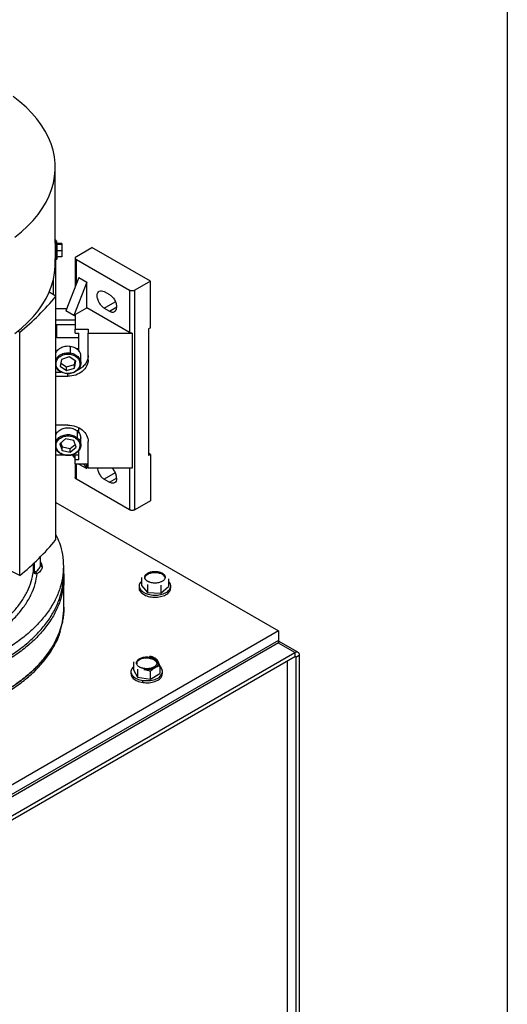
# Model space of a CAD drawing. Header units: inches. Extents: x 3 to 150, y 3 to 116.
# Tile 57 of 58: x 140 to 150, y 84 to 105. Entities that reach past the tile are written whole.
import ezdxf

# ---------------------------------------------------------------- set-up
doc = ezdxf.new("R2010")
doc.units = ezdxf.units.IN
doc.header["$LTSCALE"] = 14
doc.header["$MEASUREMENT"] = 0
doc.layers.add('TEXT', color=140, linetype='Continuous', lineweight=25)

msp = doc.modelspace()

# ---------------------------------------------------------------- linework, layer by layer
for p, q in [((140.806, 99.896), (140.806, 101.52)), ((140.819, 99.961), (140.806, 99.977)), ((140.806, 99.953), (140.819, 99.961)), ((140.819, 99.94), (140.819, 99.961)), ((140.806, 99.908), (140.806, 99.889)), ((140.846, 99.889), (140.846, 99.911)), ((140.944, 99.889), (140.846, 99.889)), ((140.846, 99.874), (140.944, 99.874)), ((140.944, 99.889), (140.944, 99.874)), ((140.944, 99.874), (140.944, 99.73)), ((141.259, 99.608), (141.593, 99.8)), ((142.845, 99.077), (141.593, 99.8)), ((140.806, 99.646), (140.806, 99.646)), ((140.806, 99.452), (140.806, 99.56)), ((140.819, 98.756), (140.819, 99.549)), ((140.944, 99.73), (140.846, 99.73)), ((140.944, 99.6), (140.846, 99.6)), ((140.944, 99.73), (140.944, 99.6)), ((141.236, 99.575), (141.236, 98.954)), ((141.259, 99.543), (142.4, 98.884)), ((141.259, 99.014), (141.259, 99.543)), ((141.314, 99.157), (141.036, 98.441)), ((141.314, 99.157), (141.481, 99.061)), ((140.763, 99.1), (140.763, 98.79)), ((141.481, 99.061), (141.203, 98.344)), ((141.481, 98.505), (141.481, 99.061)), ((142.845, 99.077), (142.511, 98.884)), ((142.845, 98.081), (142.845, 99.077)), ((140.819, 98.756), (140.676, 98.844)), ((140.819, 93.532), (140.819, 98.756)), ((141.858, 98.855), (141.969, 98.791)), ((142.4, 98.884), (142.4, 97.975)), ((142.511, 94.172), (142.511, 98.884)), ((140.819, 98.493), (141.056, 98.493)), ((141.236, 98.363), (141.481, 98.505)), ((142.4, 97.975), (141.481, 98.505)), ((141.858, 98.501), (142.094, 98.638)), ((141.858, 98.501), (141.969, 98.437)), ((141.969, 98.437), (142.123, 98.526)), ((141.203, 98.344), (141.036, 98.441)), ((141.203, 98.344), (141.236, 98.363)), ((141.236, 98.363), (141.236, 98.052)), ((141.236, 98.243), (140.819, 98.243)), ((140.842, 97.873), (140.842, 98.146)), ((140.842, 98.146), (141.236, 98.146)), ((142.845, 98.081), (142.804, 98.056)), ((142.804, 98.056), (142.804, 95.337)), ((140.004, 98.005), (140.043, 97.985)), ((140.043, 92.761), (140.043, 97.985)), ((140.842, 97.873), (141.314, 97.873)), ((141.236, 98.052), (141.511, 98.052)), ((141.236, 97.965), (141.236, 98.052)), ((141.236, 97.965), (141.314, 97.965)), ((141.314, 97.575), (141.314, 97.965)), ((141.511, 98.052), (141.511, 97.961)), ((141.511, 97.392), (141.511, 97.961)), ((141.511, 97.961), (142.456, 97.961)), ((142.456, 97.961), (142.456, 95.068)), ((141.129, 97.686), (141.129, 97.538)), ((141.107, 97.452), (140.937, 97.399)), ((141.248, 97.359), (141.107, 97.452)), ((141.129, 97.538), (141.125, 97.511)), ((141.314, 97.624), (141.265, 97.624)), ((141.266, 97.624), (141.314, 97.624)), ((141.354, 97.317), (141.354, 97.465)), ((140.937, 97.399), (140.908, 97.253)), ((140.908, 97.253), (141.049, 97.159)), ((140.922, 97.323), (141.049, 97.239)), ((141.049, 97.239), (141.219, 97.292)), ((141.049, 97.159), (141.049, 97.239)), ((141.049, 97.159), (141.219, 97.212)), ((141.219, 97.292), (141.234, 97.368)), ((141.219, 97.212), (141.248, 97.359)), ((141.219, 97.212), (141.219, 97.292)), ((140.819, 97.13), (140.927, 97.13)), ((140.819, 97.039), (141.078, 97.039)), ((141.031, 97.1), (141.028, 97.096)), ((141.078, 97.039), (141.078, 97.097)), ((141.288, 97.177), (141.314, 97.187)), ((141.078, 95.991), (140.819, 95.991)), ((141.314, 95.869), (141.272, 95.869)), ((141.273, 95.869), (141.314, 95.869)), ((141.275, 95.867), (141.275, 95.72)), ((141.314, 95.818), (141.314, 95.933)), ((141.028, 95.693), (140.902, 95.587)), ((140.902, 95.587), (140.952, 95.444)), ((140.923, 95.605), (140.952, 95.523)), ((140.952, 95.523), (141.128, 95.487)), ((140.952, 95.444), (140.952, 95.523)), ((141.204, 95.657), (141.028, 95.693)), ((141.128, 95.487), (141.233, 95.576)), ((141.254, 95.515), (141.204, 95.657)), ((141.275, 95.72), (141.261, 95.697)), ((141.354, 95.562), (141.354, 95.71)), ((141.511, 95.068), (141.511, 95.637)), ((141.018, 95.347), (140.842, 95.347)), ((140.895, 95.404), (140.881, 95.404)), ((140.952, 95.444), (141.128, 95.408)), ((141.128, 95.408), (141.254, 95.515)), ((141.128, 95.408), (141.128, 95.487)), ((141.314, 95.347), (141.138, 95.347)), ((141.177, 95.347), (141.236, 95.264)), ((141.236, 95.246), (141.236, 95.347)), ((141.314, 95.246), (141.314, 95.453)), ((142.845, 95.361), (142.804, 95.385)), ((142.845, 95.361), (142.804, 95.337)), ((142.845, 95.361), (142.845, 94.364)), ((141.314, 95.246), (141.236, 95.246)), ((141.236, 95.159), (141.236, 95.246)), ((141.236, 95.159), (141.511, 95.159)), ((141.236, 95.152), (141.236, 94.863)), ((141.259, 94.83), (141.259, 95.159)), ((141.314, 95.152), (141.481, 95.056)), ((141.409, 95.159), (141.481, 95.056)), ((141.481, 95.056), (141.481, 95.159)), ((142.456, 95.068), (141.511, 95.068)), ((142.094, 94.963), (141.858, 94.827)), ((142.4, 95.081), (142.4, 94.172)), ((142.4, 94.172), (141.259, 94.83)), ((141.858, 94.827), (141.969, 94.763)), ((141.969, 94.763), (142.122, 94.851)), ((140.819, 94.331), (145.595, 91.573)), ((142.845, 94.364), (142.511, 94.172)), ((140.338, 92.845), (140.338, 93.025)), ((140.352, 93.039), (140.352, 92.861)), ((140.488, 92.99), (140.488, 93.162)), ((140.043, 92.761), (139.791, 92.89)), ((140.98, 92.958), (140.98, 92.765)), ((143.141, 92.779), (143.141, 92.756)), ((140.991, 92.084), (140.991, 92.712)), ((142.656, 92.719), (142.656, 92.549)), ((142.781, 92.569), (142.781, 92.399)), ((143.158, 92.716), (143.141, 92.756)), ((143.232, 92.694), (143.232, 92.524)), ((143.249, 92.621), (143.232, 92.634)), ((142.606, 92.537), (142.606, 92.492)), ((142.639, 92.452), (142.639, 92.407)), ((142.656, 92.549), (142.781, 92.399)), ((142.781, 92.399), (143.069, 92.386)), ((143.069, 92.556), (143.069, 92.386)), ((143.069, 92.386), (143.232, 92.524)), ((143.282, 92.492), (143.282, 92.537)), ((140.991, 92.084), (140.991, 92.033)), ((145.595, 91.573), (133.575, 84.634)), ((145.595, 91.573), (145.595, 91.369)), ((145.595, 91.369), (133.575, 84.43)), ((145.595, 91.369), (133.575, 84.43)), ((145.595, 91.318), (133.575, 84.379)), ((145.942, 91.11), (145.591, 91.313)), ((145.595, 91.369), (145.595, 91.318)), ((146.01, 91.117), (145.595, 91.356)), ((133.935, 84.179), (145.942, 91.11)), ((145.942, 91.11), (145.942, 91.025)), ((133.935, 84.093), (145.942, 91.025)), ((142.487, 90.91), (142.487, 90.74)), ((142.82, 90.987), (142.82, 91.01)), ((145.787, 80.21), (145.787, 90.935)), ((145.963, 91.012), (145.942, 91.025)), ((145.963, 91.012), (146.037, 91.055)), ((145.963, 91.012), (145.963, 79.597)), ((146.037, 91.055), (146.037, 79.639)), ((142.429, 90.7), (142.429, 90.655)), ((142.487, 90.74), (142.566, 90.58)), ((142.566, 90.75), (142.566, 90.58)), ((142.846, 90.54), (142.846, 90.709)), ((142.846, 90.54), (143.047, 90.659)), ((143.047, 90.829), (143.047, 90.659)), ((143.105, 90.655), (143.105, 90.7)), ((142.566, 90.58), (142.846, 90.54)), ((142.685, 90.466), (142.685, 90.511))]:
    msp.add_line(p, q)
at = {"flags": 128}
for points in [[(139.942, 100.025), (140.083, 100.14), (140.213, 100.259), (140.331, 100.383), (140.436, 100.51), (140.528, 100.64), (140.608, 100.774), (140.675, 100.909), (140.728, 101.047), (140.767, 101.186), (140.793, 101.326), (140.805, 101.467), (140.804, 101.608), (140.788, 101.749), (140.759, 101.889), (140.716, 102.027), (140.659, 102.165), (140.59, 102.3), (140.507, 102.432), (140.411, 102.562), (140.302, 102.688), (140.182, 102.811), (140.049, 102.929), (139.905, 103.043)], [(139.942, 97.956), (140.083, 98.071), (140.213, 98.191), (140.331, 98.314), (140.436, 98.442), (140.528, 98.572), (140.608, 98.705), (140.675, 98.841), (140.728, 98.979), (140.767, 99.118), (140.793, 99.258), (140.805, 99.399), (140.806, 99.452)], [(140.819, 98.149), (140.826, 98.147), (140.842, 98.146)], [(140.819, 97.876), (140.826, 97.875), (140.842, 97.873)], [(140.842, 95.347), (140.826, 95.345), (140.819, 95.344)]]:
    msp.add_lwpolyline(points, dxfattribs=at)
for centre, radius, start, end in [((140.826, 99.921), 0.0197, 89.5741, 180), ((140.826, 99.921), 0.0197, 360, 89.5741), ((140.826, 99.567), 0.0197, 180, 269.5741), ((140.826, 99.567), 0.0197, 269.5741, 0), ((136.745, 102.083), 5.26, 308.8304, 320.7619), ((136.745, 96.859), 5.26, 308.8304, 320.7619)]:
    msp.add_arc(centre, radius, start, end)
for points, knots in [([(140.826, 99.905), (140.824, 99.905), (140.821, 99.905), (140.816, 99.903), (140.814, 99.902), (140.81, 99.899), (140.809, 99.897), (140.807, 99.893), (140.806, 99.891), (140.806, 99.889)], [0, 0, 0, 0, 0.25, 0.25, 0.5, 0.5, 0.75, 0.75, 1, 1, 1, 1]), ([(140.806, 99.889), (140.806, 99.878), (140.806, 99.854), (140.806, 99.807), (140.806, 99.761), (140.806, 99.721), (140.806, 99.68), (140.806, 99.641), (140.806, 99.608), (140.806, 99.584), (140.806, 99.572), (140.806, 99.565), (140.806, 99.568), (140.806, 99.568)], [0, 0, 0, 0, 0.112296, 0.254341, 0.337467, 0.427629, 0.523179, 0.62167, 0.72016, 0.81571, 0.905872, 0.988998, 1, 1, 1, 1]), ([(140.826, 99.905), (140.826, 99.915), (140.826, 99.936), (140.826, 99.939), (140.826, 99.94)], [0, 0, 0, 0, 0.461562, 1, 1, 1, 1]), ([(140.846, 99.889), (140.846, 99.891), (140.845, 99.893), (140.843, 99.897), (140.842, 99.899), (140.838, 99.902), (140.836, 99.903), (140.831, 99.905), (140.828, 99.905), (140.826, 99.905)], [0, 0, 0, 0, 0.25, 0.25, 0.5, 0.5, 0.75, 0.75, 1, 1, 1, 1]), ([(140.826, 99.548), (140.826, 99.548), (140.826, 99.545), (140.826, 99.553), (140.826, 99.567), (140.826, 99.593), (140.826, 99.629), (140.826, 99.672), (140.826, 99.718), (140.826, 99.763), (140.826, 99.814), (140.826, 99.866), (140.826, 99.893), (140.826, 99.905)], [0, 0, 0, 0, 0.011044, 0.094166, 0.184325, 0.27987, 0.378357, 0.476843, 0.572389, 0.662547, 0.745669, 0.887708, 1, 1, 1, 1]), ([(140.846, 99.568), (140.846, 99.568), (140.846, 99.565), (140.846, 99.572), (140.846, 99.584), (140.846, 99.608), (140.846, 99.641), (140.846, 99.68), (140.846, 99.721), (140.846, 99.761), (140.846, 99.807), (140.846, 99.854), (140.846, 99.878), (140.846, 99.889)], [0, 0, 0, 0, 0.0110023, 0.0941279, 0.1842902, 0.27984, 0.3783305, 0.4768209, 0.5723707, 0.6625331, 0.7456586, 0.8877036, 1, 1, 1, 1]), ([(141.259, 99.543), (141.251, 99.547), (141.245, 99.552), (141.238, 99.563), (141.236, 99.569), (141.236, 99.581), (141.238, 99.587), (141.245, 99.598), (141.251, 99.603), (141.259, 99.608)], [0, 0, 0, 0, 0.25, 0.25, 0.5, 0.5, 0.75, 0.75, 1, 1, 1, 1]), ([(141.858, 98.501), (141.838, 98.513), (141.818, 98.529), (141.781, 98.568), (141.764, 98.591), (141.736, 98.64), (141.724, 98.666), (141.709, 98.718), (141.705, 98.743), (141.705, 98.79), (141.709, 98.81), (141.724, 98.844), (141.736, 98.857), (141.764, 98.874), (141.781, 98.877), (141.818, 98.873), (141.838, 98.866), (141.858, 98.855)], [0, 0, 0, 0, 0.125, 0.125, 0.25, 0.25, 0.375, 0.375, 0.5, 0.5, 0.625, 0.625, 0.75, 0.75, 0.875, 0.875, 1, 1, 1, 1]), ([(141.969, 98.791), (141.989, 98.779), (142.009, 98.763), (142.046, 98.724), (142.063, 98.701), (142.092, 98.652), (142.103, 98.626), (142.118, 98.574), (142.122, 98.549), (142.122, 98.525)], [0, 0, 0, 0, 0.25, 0.25, 0.5, 0.5, 0.75, 0.75, 1, 1, 1, 1]), ([(142.511, 98.884), (142.504, 98.88), (142.495, 98.877), (142.476, 98.872), (142.466, 98.871), (142.445, 98.871), (142.435, 98.872), (142.416, 98.877), (142.407, 98.88), (142.4, 98.884)], [0, 0, 0, 0, 0.25, 0.25, 0.5, 0.5, 0.75, 0.75, 1, 1, 1, 1]), ([(141.969, 98.437), (141.971, 98.436), (141.975, 98.434), (141.981, 98.431), (141.987, 98.428), (141.993, 98.425), (142.002, 98.422), (142.014, 98.419), (142.028, 98.416), (142.042, 98.416), (142.059, 98.418), (142.078, 98.425), (142.094, 98.438), (142.105, 98.452), (142.111, 98.464), (142.116, 98.478), (142.119, 98.491), (142.121, 98.503), (142.122, 98.514), (142.122, 98.522), (142.122, 98.525)], [0, 0, 0, 0, 0.025043, 0.050032, 0.075008, 0.100008, 0.125071, 0.187554, 0.2501, 0.312583, 0.375129, 0.500007, 0.624885, 0.687367, 0.749914, 0.812396, 0.874943, 0.916644, 0.95827, 1, 1, 1, 1]), ([(142.456, 97.961), (142.454, 97.961), (142.45, 97.961), (142.445, 97.962), (142.44, 97.962), (142.435, 97.963), (142.43, 97.964), (142.424, 97.965), (142.416, 97.967), (142.408, 97.97), (142.403, 97.973), (142.4, 97.975)], [0, 0, 0, 0, 0.0839072, 0.1671133, 0.2499764, 0.3328594, 0.4161247, 0.5001298, 0.6671587, 0.8328139, 1, 1, 1, 1]), ([(140.819, 97.531), (140.827, 97.55), (140.846, 97.598), (140.919, 97.655), (141.02, 97.692), (141.092, 97.688), (141.129, 97.686)], [0, 0, 0, 0, 0.188776, 0.459184, 0.729592, 1, 1, 1, 1]), ([(141.129, 97.686), (141.163, 97.677), (141.233, 97.66), (141.31, 97.595), (141.352, 97.526), (141.349, 97.481), (141.348, 97.465)], [0, 0, 0, 0, 0.28324, 0.56648, 0.84972, 1, 1, 1, 1]), ([(140.819, 97.383), (140.827, 97.403), (140.846, 97.451), (140.919, 97.507), (141.02, 97.545), (141.092, 97.541), (141.129, 97.538)], [0, 0, 0, 0, 0.188776, 0.459184, 0.729592, 1, 1, 1, 1]), ([(141.031, 97.1), (140.998, 97.105), (140.967, 97.116), (140.91, 97.146), (140.886, 97.165), (140.848, 97.21), (140.835, 97.236), (140.821, 97.289), (140.82, 97.317), (140.833, 97.371), (140.845, 97.397), (140.882, 97.443), (140.906, 97.463), (140.961, 97.494), (140.992, 97.505), (141.058, 97.516), (141.092, 97.516), (141.125, 97.511)], [0, 0, 0, 0, 0.125, 0.125, 0.25, 0.25, 0.375, 0.375, 0.5, 0.5, 0.625, 0.625, 0.75, 0.75, 0.875, 0.875, 1, 1, 1, 1]), ([(141.129, 97.538), (141.164, 97.533), (141.198, 97.522), (141.259, 97.49), (141.285, 97.469), (141.326, 97.42), (141.34, 97.393), (141.355, 97.335), (141.356, 97.305), (141.342, 97.247), (141.329, 97.219), (141.289, 97.17), (141.264, 97.148), (141.204, 97.115), (141.17, 97.103), (141.1, 97.091), (141.063, 97.091), (141.028, 97.096)], [0, 0, 0, 0, 0.125, 0.125, 0.25, 0.25, 0.375, 0.375, 0.5, 0.5, 0.625, 0.625, 0.75, 0.75, 0.875, 0.875, 1, 1, 1, 1]), ([(141.125, 97.511), (141.158, 97.506), (141.19, 97.496), (141.246, 97.466), (141.27, 97.447), (141.308, 97.401), (141.322, 97.376), (141.335, 97.322), (141.336, 97.294), (141.323, 97.241), (141.311, 97.215), (141.274, 97.169), (141.25, 97.149), (141.195, 97.118), (141.164, 97.107), (141.098, 97.096), (141.064, 97.095), (141.031, 97.1)], [0, 0, 0, 0, 0.125, 0.125, 0.25, 0.25, 0.375, 0.375, 0.5, 0.5, 0.625, 0.625, 0.75, 0.75, 0.875, 0.875, 1, 1, 1, 1]), ([(141.511, 97.483), (141.511, 97.479), (141.511, 97.472), (141.51, 97.461), (141.509, 97.45), (141.508, 97.439), (141.506, 97.428), (141.504, 97.418), (141.501, 97.407), (141.495, 97.386), (141.482, 97.354), (141.46, 97.314), (141.431, 97.277), (141.404, 97.249), (141.381, 97.231), (141.366, 97.219), (141.349, 97.207), (141.332, 97.197), (141.32, 97.19), (141.314, 97.187)], [0, 0, 0, 0, 0.03136, 0.062631, 0.093844, 0.125027, 0.156212, 0.187429, 0.218708, 0.250079, 0.375018, 0.500008, 0.624946, 0.749936, 0.800065, 0.850012, 0.8999, 0.949855, 1, 1, 1, 1]), ([(141.028, 97.096), (140.993, 97.105), (140.924, 97.122), (140.849, 97.181), (140.828, 97.229), (140.819, 97.25)], [0, 0, 0, 0, 0.364256, 0.728512, 1, 1, 1, 1]), ([(141.511, 97.392), (141.511, 97.346), (141.5, 97.3), (141.456, 97.214), (141.424, 97.175), (141.344, 97.109), (141.296, 97.083), (141.191, 97.048), (141.135, 97.039), (141.078, 97.039)], [0, 0, 0, 0, 0.25, 0.25, 0.5, 0.5, 0.75, 0.75, 1, 1, 1, 1]), ([(141.078, 95.991), (141.135, 95.991), (141.191, 95.981), (141.296, 95.946), (141.344, 95.92), (141.424, 95.854), (141.456, 95.815), (141.5, 95.73), (141.511, 95.683), (141.511, 95.637)], [0, 0, 0, 0, 0.25, 0.25, 0.5, 0.5, 0.75, 0.75, 1, 1, 1, 1]), ([(140.819, 95.777), (140.821, 95.784), (140.828, 95.82), (140.882, 95.874), (140.972, 95.924), (141.08, 95.94), (141.19, 95.923), (141.246, 95.886), (141.275, 95.867)], [0, 0, 0, 0, 0.045304, 0.236243, 0.427182, 0.618121, 0.809061, 1, 1, 1, 1]), ([(140.819, 95.63), (140.821, 95.636), (140.828, 95.672), (140.882, 95.726), (140.972, 95.776), (141.08, 95.793), (141.19, 95.776), (141.246, 95.738), (141.275, 95.72)], [0, 0, 0, 0, 0.045304, 0.236243, 0.427182, 0.618121, 0.809061, 1, 1, 1, 1]), ([(140.895, 95.404), (140.872, 95.424), (140.853, 95.447), (140.828, 95.498), (140.822, 95.525), (140.822, 95.58), (140.829, 95.607), (140.856, 95.657), (140.875, 95.681), (140.923, 95.719), (140.951, 95.734), (141.013, 95.755), (141.047, 95.76), (141.114, 95.759), (141.147, 95.754), (141.209, 95.732), (141.237, 95.717), (141.261, 95.697)], [0, 0, 0, 0, 0.125, 0.125, 0.25, 0.25, 0.375, 0.375, 0.5, 0.5, 0.625, 0.625, 0.75, 0.75, 0.875, 0.875, 1, 1, 1, 1]), ([(141.275, 95.867), (141.298, 95.844), (141.343, 95.798), (141.35, 95.739), (141.353, 95.71)], [0, 0, 0, 0, 0.505741, 1, 1, 1, 1]), ([(141.275, 95.72), (141.3, 95.699), (141.32, 95.674), (141.347, 95.619), (141.354, 95.589), (141.353, 95.53), (141.346, 95.501), (141.318, 95.447), (141.297, 95.422), (141.245, 95.381), (141.215, 95.364), (141.148, 95.342), (141.112, 95.337), (141.039, 95.337), (141.004, 95.343), (140.937, 95.366), (140.907, 95.383), (140.881, 95.404)], [0, 0, 0, 0, 0.125, 0.125, 0.25, 0.25, 0.375, 0.375, 0.5, 0.5, 0.625, 0.625, 0.75, 0.75, 0.875, 0.875, 1, 1, 1, 1]), ([(141.261, 95.697), (141.284, 95.678), (141.303, 95.654), (141.328, 95.603), (141.334, 95.576), (141.334, 95.521), (141.327, 95.494), (141.3, 95.444), (141.281, 95.421), (141.233, 95.382), (141.205, 95.367), (141.143, 95.347), (141.109, 95.341), (141.042, 95.342), (141.009, 95.348), (140.947, 95.369), (140.919, 95.385), (140.895, 95.404)], [0, 0, 0, 0, 0.125, 0.125, 0.25, 0.25, 0.375, 0.375, 0.5, 0.5, 0.625, 0.625, 0.75, 0.75, 0.875, 0.875, 1, 1, 1, 1]), ([(140.881, 95.404), (140.856, 95.427), (140.827, 95.453), (140.82, 95.487), (140.819, 95.492)], [0, 0, 0, 0, 0.8585386, 1, 1, 1, 1]), ([(141.709, 95.068), (141.71, 95.051), (141.715, 95.01), (141.747, 94.94), (141.798, 94.87), (141.838, 94.841), (141.858, 94.827)], [0, 0, 0, 0, 0.184148, 0.456099, 0.728049, 1, 1, 1, 1]), ([(142.122, 94.851), (142.12, 94.875), (142.115, 94.924), (142.081, 95.004), (142.046, 95.047), (142.029, 95.068)], [0, 0, 0, 0, 0.3347799, 0.6695598, 1, 1, 1, 1]), ([(141.259, 94.83), (141.257, 94.831), (141.255, 94.833), (141.252, 94.835), (141.249, 94.837), (141.246, 94.84), (141.244, 94.842), (141.241, 94.846), (141.238, 94.851), (141.236, 94.857), (141.236, 94.861), (141.236, 94.863)], [0, 0, 0, 0, 0.083908, 0.167114, 0.249977, 0.332861, 0.416126, 0.500132, 0.667081, 0.832737, 1, 1, 1, 1]), ([(142.122, 94.851), (142.122, 94.828), (142.118, 94.807), (142.103, 94.773), (142.092, 94.76), (142.063, 94.744), (142.046, 94.74), (142.009, 94.744), (141.989, 94.751), (141.969, 94.763)], [0, 0, 0, 0, 0.25, 0.25, 0.5, 0.5, 0.75, 0.75, 1, 1, 1, 1]), ([(142.511, 94.172), (142.51, 94.171), (142.508, 94.169), (142.504, 94.168), (142.499, 94.166), (142.495, 94.164), (142.491, 94.163), (142.483, 94.161), (142.471, 94.159), (142.456, 94.158), (142.44, 94.159), (142.427, 94.161), (142.416, 94.164), (142.408, 94.167), (142.403, 94.17), (142.4, 94.172)], [0, 0, 0, 0, 0.041978, 0.083605, 0.125061, 0.166527, 0.208184, 0.250211, 0.375049, 0.500065, 0.624903, 0.749919, 0.833482, 0.916358, 1, 1, 1, 1]), ([(140.819, 93.634), (140.846, 93.578), (140.91, 93.439), (140.966, 93.212), (140.975, 93.043), (140.98, 92.958)], [0, 0, 0, 0, 0.257395, 0.628697, 1, 1, 1, 1]), ([(140.391, 92.849), (140.421, 92.868), (140.446, 92.89), (140.479, 92.938), (140.488, 92.964), (140.488, 92.99)], [0, 0, 0, 0, 0.5, 0.5, 1, 1, 1, 1]), ([(140.527, 92.958), (140.525, 92.972), (140.522, 93.001), (140.507, 93.034), (140.491, 93.051), (140.488, 93.055)], [0, 0, 0, 0, 0.424148, 0.856023, 1, 1, 1, 1]), ([(140.488, 92.99), (140.488, 92.986), (140.488, 92.982), (140.492, 92.974), (140.495, 92.97), (140.503, 92.964), (140.508, 92.962), (140.517, 92.959), (140.522, 92.958), (140.527, 92.958)], [0, 0, 0, 0, 0.25, 0.25, 0.5, 0.5, 0.75, 0.75, 1, 1, 1, 1]), ([(140.98, 92.958), (140.975, 92.873), (140.967, 92.704), (140.9, 92.452), (140.793, 92.205), (140.645, 91.965), (140.456, 91.735), (140.229, 91.516), (139.966, 91.312), (139.67, 91.123), (139.343, 90.952), (138.989, 90.8), (138.611, 90.669), (138.212, 90.56), (137.796, 90.474), (137.368, 90.413), (136.932, 90.375), (136.492, 90.364), (136.162, 90.369), (135.982, 90.385), (135.948, 90.388)], [0, 0, 0, 0, 0.05801, 0.11602, 0.174031, 0.232041, 0.290051, 0.348061, 0.406071, 0.464081, 0.522092, 0.580102, 0.638112, 0.696122, 0.754132, 0.812143, 0.870153, 0.928163, 0.986173, 1, 1, 1, 1]), ([(140.98, 92.851), (140.985, 92.805), (140.999, 92.674), (140.976, 92.457), (140.912, 92.205), (140.805, 91.957), (140.656, 91.717), (140.467, 91.486), (140.239, 91.267), (139.977, 91.061), (139.775, 90.937), (139.673, 90.875)], [0, 0, 0, 0, 0.063788, 0.180814, 0.297841, 0.414867, 0.531894, 0.64892, 0.765947, 0.882973, 1, 1, 1, 1]), ([(139.768, 91.847), (139.829, 91.906), (139.952, 92.027), (140.098, 92.222), (140.214, 92.424), (140.298, 92.633), (140.324, 92.775), (140.338, 92.845)], [0, 0, 0, 0, 0.194812, 0.396109, 0.597406, 0.798703, 1, 1, 1, 1]), ([(139.768, 91.702), (139.788, 91.718), (139.883, 91.795), (140.02, 91.944), (140.178, 92.149), (140.297, 92.362), (140.382, 92.58), (140.407, 92.728), (140.419, 92.802)], [0, 0, 0, 0, 0.050391, 0.240172, 0.430878, 0.621574, 0.811361, 1, 1, 1, 1]), ([(140.338, 92.845), (140.338, 92.848), (140.339, 92.852), (140.345, 92.857), (140.348, 92.86), (140.352, 92.861)], [0, 0, 0, 0, 0.5, 0.5, 1, 1, 1, 1]), ([(140.419, 92.802), (140.411, 92.799), (140.402, 92.798), (140.385, 92.798), (140.376, 92.799), (140.36, 92.805), (140.352, 92.811), (140.341, 92.825), (140.338, 92.835), (140.338, 92.845)], [0, 0, 0, 0, 0.25, 0.25, 0.5, 0.5, 0.75, 0.75, 1, 1, 1, 1]), ([(140.352, 92.861), (140.352, 92.861), (140.353, 92.859), (140.353, 92.856), (140.354, 92.853), (140.355, 92.851), (140.357, 92.848), (140.36, 92.845), (140.366, 92.843), (140.372, 92.843), (140.378, 92.844), (140.384, 92.846), (140.388, 92.848), (140.391, 92.849)], [0, 0, 0, 0, 0.050083, 0.099608, 0.149184, 0.199419, 0.250898, 0.373127, 0.501169, 0.622707, 0.75045, 0.872834, 1, 1, 1, 1]), ([(140.419, 92.802), (140.416, 92.804), (140.412, 92.806), (140.405, 92.813), (140.402, 92.817), (140.396, 92.827), (140.394, 92.832), (140.391, 92.841), (140.391, 92.846), (140.391, 92.849)], [0, 0, 0, 0, 0.25, 0.25, 0.5, 0.5, 0.75, 0.75, 1, 1, 1, 1]), ([(140.527, 92.958), (140.527, 92.944), (140.525, 92.93), (140.515, 92.901), (140.508, 92.887), (140.49, 92.86), (140.478, 92.847), (140.451, 92.823), (140.436, 92.812), (140.419, 92.802)], [0, 0, 0, 0, 0.25, 0.25, 0.5, 0.5, 0.75, 0.75, 1, 1, 1, 1]), ([(142.747, 92.67), (142.745, 92.671), (142.743, 92.674), (142.74, 92.679), (142.737, 92.684), (142.734, 92.688), (142.731, 92.696), (142.727, 92.705), (142.725, 92.718), (142.725, 92.73), (142.728, 92.746), (142.736, 92.767), (142.754, 92.789), (142.78, 92.809), (142.812, 92.826), (142.849, 92.839), (142.889, 92.848), (142.932, 92.851), (142.975, 92.85), (143.017, 92.844), (143.049, 92.836), (143.073, 92.827), (143.09, 92.819), (143.105, 92.81), (143.118, 92.801), (143.127, 92.794), (143.135, 92.787), (143.139, 92.782), (143.141, 92.779)], [0, 0, 0, 0, 0.012528, 0.025029, 0.037522, 0.050029, 0.062566, 0.093823, 0.125111, 0.156368, 0.187656, 0.250126, 0.312595, 0.375065, 0.437534, 0.500003, 0.562473, 0.624942, 0.687412, 0.749881, 0.812351, 0.843607, 0.874896, 0.906152, 0.937441, 0.958302, 0.979125, 1, 1, 1, 1]), ([(142.727, 92.701), (142.729, 92.715), (142.732, 92.746), (142.777, 92.788), (142.847, 92.818), (142.932, 92.83), (143.018, 92.823), (143.095, 92.798), (143.126, 92.77), (143.141, 92.756)], [0, 0, 0, 0, 0.12564, 0.271367, 0.417094, 0.56282, 0.708547, 0.854273, 1, 1, 1, 1]), ([(143.141, 92.779), (143.142, 92.778), (143.145, 92.775), (143.148, 92.77), (143.151, 92.765), (143.153, 92.761), (143.157, 92.754), (143.16, 92.744), (143.163, 92.731), (143.163, 92.719), (143.16, 92.703), (143.151, 92.682), (143.133, 92.66), (143.108, 92.64), (143.076, 92.623), (143.039, 92.61), (142.998, 92.601), (142.956, 92.598), (142.913, 92.599), (142.871, 92.605), (142.838, 92.613), (142.814, 92.623), (142.798, 92.63), (142.782, 92.639), (142.77, 92.648), (142.76, 92.655), (142.753, 92.663), (142.749, 92.667), (142.747, 92.67)], [0, 0, 0, 0, 0.012528, 0.025029, 0.037522, 0.050029, 0.062566, 0.093823, 0.125111, 0.156368, 0.187656, 0.250126, 0.312595, 0.375065, 0.437534, 0.500003, 0.562473, 0.624942, 0.687412, 0.749881, 0.812351, 0.843607, 0.874896, 0.906152, 0.937441, 0.958302, 0.979125, 1, 1, 1, 1]), ([(135.948, 90.195), (135.982, 90.192), (136.162, 90.176), (136.492, 90.171), (136.932, 90.182), (137.368, 90.22), (137.796, 90.282), (138.212, 90.367), (138.611, 90.476), (138.989, 90.607), (139.343, 90.759), (139.67, 90.93), (139.966, 91.119), (140.229, 91.323), (140.456, 91.542), (140.645, 91.772), (140.793, 92.012), (140.9, 92.259), (140.967, 92.511), (140.975, 92.68), (140.98, 92.765)], [0, 0, 0, 0, 0.0138268, 0.071837, 0.1298472, 0.1878574, 0.2458676, 0.3038778, 0.3618879, 0.4198981, 0.4779083, 0.5359185, 0.5939287, 0.6519389, 0.7099491, 0.7679593, 0.8259694, 0.8839796, 0.9419898, 1, 1, 1, 1]), ([(142.656, 92.632), (142.645, 92.622), (142.609, 92.591), (142.597, 92.525), (142.625, 92.476), (142.639, 92.452)], [0, 0, 0, 0, 0.1876, 0.5938, 1, 1, 1, 1]), ([(142.639, 92.452), (142.641, 92.45), (142.644, 92.447), (142.649, 92.441), (142.655, 92.435), (142.661, 92.43), (142.667, 92.425), (142.678, 92.416), (142.694, 92.405), (142.718, 92.391), (142.744, 92.379), (142.781, 92.365), (142.831, 92.351), (142.896, 92.342), (142.962, 92.341), (143.028, 92.346), (143.091, 92.36), (143.148, 92.38), (143.197, 92.406), (143.237, 92.437), (143.265, 92.472), (143.278, 92.503), (143.282, 92.528), (143.282, 92.547), (143.278, 92.566), (143.272, 92.583), (143.265, 92.597), (143.258, 92.609), (143.252, 92.617), (143.249, 92.621)], [0, 0, 0, 0, 0.010444, 0.020866, 0.031279, 0.041692, 0.052118, 0.062567, 0.09383, 0.125112, 0.156375, 0.187657, 0.250127, 0.312596, 0.375065, 0.437535, 0.500004, 0.562473, 0.624943, 0.687412, 0.749881, 0.812351, 0.843613, 0.874896, 0.906158, 0.937441, 0.958304, 0.979127, 1, 1, 1, 1]), ([(142.609, 92.492), (142.608, 92.488), (142.6, 92.459), (142.621, 92.432), (142.639, 92.407)], [0, 0, 0, 0, 0.121138, 1, 1, 1, 1]), ([(142.639, 92.407), (142.663, 92.386), (142.71, 92.342), (142.829, 92.303), (142.962, 92.292), (143.094, 92.311), (143.201, 92.358), (143.271, 92.422), (143.276, 92.47), (143.279, 92.492)], [0, 0, 0, 0, 0.145727, 0.291453, 0.43718, 0.582906, 0.728633, 0.87436, 1, 1, 1, 1]), ([(135.948, 89.507), (135.982, 89.504), (136.162, 89.488), (136.492, 89.483), (136.933, 89.494), (137.371, 89.532), (137.8, 89.594), (138.216, 89.68), (138.616, 89.789), (138.996, 89.92), (139.351, 90.072), (139.679, 90.244), (139.976, 90.433), (140.239, 90.638), (140.466, 90.857), (140.656, 91.088), (140.805, 91.328), (140.912, 91.576), (140.979, 91.829), (140.987, 91.999), (140.991, 92.084)], [0, 0, 0, 0, 0.013639, 0.071661, 0.129682, 0.187703, 0.245724, 0.303745, 0.361767, 0.419788, 0.477809, 0.53583, 0.593852, 0.651873, 0.709894, 0.767915, 0.825936, 0.883958, 0.941979, 1, 1, 1, 1]), ([(140.991, 92.084), (140.991, 92.076), (140.991, 92.06), (140.991, 92.037), (140.99, 92.014), (140.989, 91.991), (140.987, 91.968), (140.985, 91.945), (140.983, 91.921), (140.98, 91.898), (140.977, 91.875), (140.974, 91.852), (140.964, 91.794), (140.945, 91.702), (140.907, 91.577), (140.858, 91.452), (140.799, 91.329), (140.73, 91.208), (140.651, 91.089), (140.561, 90.972), (140.462, 90.859), (140.353, 90.748), (140.235, 90.64), (140.107, 90.535), (140.002, 90.457), (139.923, 90.403), (139.875, 90.371), (139.826, 90.339), (139.776, 90.308), (139.725, 90.277), (139.691, 90.257), (139.673, 90.247)], [0, 0, 0, 0, 0.01137, 0.022737, 0.0341, 0.045461, 0.056822, 0.068182, 0.079542, 0.090904, 0.102269, 0.113637, 0.125009, 0.187505, 0.250006, 0.312502, 0.375003, 0.437499, 0.5, 0.562496, 0.624998, 0.687493, 0.749995, 0.81249, 0.874992, 0.895835, 0.916667, 0.937494, 0.958322, 0.979155, 1, 1, 1, 1]), ([(135.948, 89.456), (135.982, 89.453), (136.162, 89.437), (136.492, 89.432), (136.933, 89.443), (137.371, 89.481), (137.8, 89.543), (138.216, 89.629), (138.616, 89.738), (138.996, 89.869), (139.351, 90.021), (139.679, 90.193), (139.976, 90.382), (140.239, 90.587), (140.466, 90.806), (140.656, 91.037), (140.802, 91.277), (140.888, 91.456), (140.912, 91.554), (140.916, 91.568)], [0, 0, 0, 0, 0.01526, 0.080177, 0.145093, 0.21001, 0.274927, 0.339843, 0.40476, 0.469676, 0.534593, 0.59951, 0.664426, 0.729343, 0.794259, 0.859176, 0.924093, 0.989009, 1, 1, 1, 1]), ([(145.942, 91.11), (145.955, 91.117), (145.967, 91.122), (145.99, 91.124), (146.001, 91.122), (146.018, 91.112), (146.025, 91.104), (146.035, 91.083), (146.037, 91.07), (146.037, 91.055)], [0, 0, 0, 0, 0.25, 0.25, 0.5, 0.5, 0.75, 0.75, 1, 1, 1, 1]), ([(142.714, 90.765), (142.711, 90.766), (142.706, 90.766), (142.697, 90.768), (142.689, 90.77), (142.681, 90.771), (142.67, 90.774), (142.654, 90.779), (142.637, 90.786), (142.62, 90.794), (142.6, 90.806), (142.578, 90.822), (142.56, 90.845), (142.549, 90.869), (142.547, 90.894), (142.553, 90.918), (142.568, 90.942), (142.59, 90.963), (142.619, 90.982), (142.654, 90.997), (142.686, 91.005), (142.714, 91.01), (142.735, 91.013), (142.756, 91.014), (142.775, 91.014), (142.792, 91.013), (142.806, 91.012), (142.815, 91.011), (142.82, 91.01)], [0, 0, 0, 0, 0.012528, 0.025029, 0.037522, 0.050029, 0.062566, 0.093823, 0.125111, 0.156368, 0.187656, 0.250126, 0.312595, 0.375065, 0.437534, 0.500003, 0.562473, 0.624942, 0.687412, 0.749881, 0.812351, 0.843607, 0.874896, 0.906152, 0.937441, 0.958302, 0.979125, 1, 1, 1, 1]), ([(142.82, 90.987), (142.792, 90.989), (142.734, 90.993), (142.651, 90.975), (142.588, 90.941), (142.551, 90.901), (142.552, 90.874), (142.552, 90.864)], [0, 0, 0, 0, 0.216218, 0.432436, 0.648654, 0.864871, 1, 1, 1, 1]), ([(142.82, 91.01), (142.823, 91.01), (142.828, 91.009), (142.837, 91.007), (142.845, 91.006), (142.853, 91.004), (142.864, 91.001), (142.88, 90.996), (142.897, 90.989), (142.914, 90.981), (142.934, 90.97), (142.956, 90.953), (142.974, 90.93), (142.985, 90.906), (142.987, 90.881), (142.981, 90.857), (142.966, 90.833), (142.944, 90.812), (142.915, 90.793), (142.88, 90.779), (142.848, 90.77), (142.82, 90.765), (142.799, 90.762), (142.778, 90.761), (142.759, 90.761), (142.742, 90.762), (142.728, 90.763), (142.719, 90.764), (142.714, 90.765)], [0, 0, 0, 0, 0.012528, 0.025029, 0.037522, 0.050029, 0.062566, 0.093823, 0.125111, 0.156368, 0.187656, 0.250126, 0.312595, 0.375065, 0.437534, 0.500003, 0.562473, 0.624942, 0.687412, 0.749881, 0.812351, 0.843607, 0.874896, 0.906152, 0.937441, 0.958302, 0.979125, 1, 1, 1, 1]), ([(142.82, 90.987), (142.847, 90.981), (142.901, 90.969), (142.96, 90.932), (142.975, 90.901), (142.982, 90.886)], [0, 0, 0, 0, 0.340218, 0.680435, 1, 1, 1, 1]), ([(143.007, 90.927), (143.006, 90.929), (143.005, 90.932), (143.002, 90.938), (142.998, 90.943), (142.995, 90.948), (142.99, 90.952), (142.986, 90.957), (142.978, 90.966), (142.963, 90.978), (142.941, 90.992), (142.916, 91.004), (142.893, 91.012), (142.874, 91.018), (142.859, 91.022), (142.844, 91.025), (142.833, 91.027), (142.828, 91.028)], [0, 0, 0, 0, 0.035842, 0.071563, 0.107211, 0.142837, 0.178493, 0.214227, 0.250089, 0.37501, 0.500015, 0.624936, 0.74994, 0.812574, 0.874949, 0.937335, 1, 1, 1, 1]), ([(142.947, 90.787), (142.949, 90.789), (142.953, 90.791), (142.959, 90.795), (142.965, 90.799), (142.971, 90.804), (142.976, 90.808), (142.981, 90.813), (142.99, 90.821), (143, 90.834), (143.01, 90.852), (143.016, 90.871), (143.017, 90.887), (143.016, 90.899), (143.014, 90.909), (143.012, 90.918), (143.009, 90.924), (143.007, 90.927)], [0, 0, 0, 0, 0.035842, 0.071563, 0.107211, 0.142837, 0.178493, 0.214227, 0.250089, 0.37501, 0.500015, 0.624936, 0.74994, 0.812574, 0.874949, 0.937335, 1, 1, 1, 1]), ([(143.047, 90.829), (143.046, 90.833), (143.043, 90.84), (143.039, 90.851), (143.035, 90.862), (143.031, 90.872), (143.026, 90.884), (143.021, 90.898), (143.014, 90.913), (143.01, 90.923), (143.007, 90.927)], [0, 0, 0, 0, 0.103679, 0.205188, 0.304865, 0.403091, 0.500286, 0.669005, 0.834455, 1, 1, 1, 1]), ([(145.942, 91.025), (145.943, 91.025), (145.944, 91.026), (145.946, 91.027), (145.948, 91.027), (145.951, 91.028), (145.954, 91.028), (145.957, 91.026), (145.96, 91.024), (145.962, 91.021), (145.963, 91.017), (145.963, 91.014), (145.963, 91.012)], [0, 0, 0, 0, 0.062773, 0.124994, 0.187275, 0.250222, 0.374951, 0.500146, 0.624875, 0.750071, 0.874919, 1, 1, 1, 1]), ([(142.487, 90.806), (142.468, 90.787), (142.428, 90.745), (142.425, 90.67), (142.47, 90.597), (142.56, 90.538), (142.643, 90.52), (142.685, 90.511)], [0, 0, 0, 0, 0.175117, 0.381337, 0.587558, 0.793779, 1, 1, 1, 1]), ([(142.685, 90.511), (142.729, 90.507), (142.817, 90.5), (142.946, 90.528), (143.045, 90.58), (143.104, 90.652), (143.107, 90.728), (143.084, 90.784), (143.05, 90.804), (143.047, 90.806)], [0, 0, 0, 0, 0.163646, 0.327291, 0.490937, 0.654583, 0.818229, 0.981874, 1, 1, 1, 1]), ([(142.706, 90.748), (142.709, 90.747), (142.715, 90.746), (142.725, 90.745), (142.734, 90.745), (142.743, 90.744), (142.752, 90.743), (142.762, 90.743), (142.779, 90.743), (142.804, 90.744), (142.836, 90.748), (142.867, 90.755), (142.891, 90.762), (142.909, 90.769), (142.923, 90.775), (142.935, 90.781), (142.943, 90.785), (142.947, 90.787)], [0, 0, 0, 0, 0.035842, 0.071563, 0.107211, 0.142837, 0.178493, 0.214227, 0.250089, 0.37501, 0.500015, 0.624936, 0.74994, 0.812574, 0.874949, 0.937335, 1, 1, 1, 1]), ([(142.706, 90.748), (142.71, 90.747), (142.718, 90.746), (142.73, 90.744), (142.744, 90.741), (142.76, 90.737), (142.783, 90.731), (142.812, 90.722), (142.835, 90.713), (142.846, 90.709)], [0, 0, 0, 0, 0.083387, 0.1669, 0.250998, 0.376026, 0.502105, 0.745992, 1, 1, 1, 1]), ([(142.846, 90.709), (142.85, 90.712), (142.856, 90.719), (142.866, 90.727), (142.876, 90.736), (142.886, 90.744), (142.898, 90.754), (142.913, 90.765), (142.93, 90.777), (142.941, 90.784), (142.947, 90.787)], [0, 0, 0, 0, 0.103679, 0.205188, 0.304865, 0.403091, 0.500286, 0.669005, 0.834455, 1, 1, 1, 1]), ([(142.947, 90.787), (142.95, 90.789), (142.955, 90.792), (142.964, 90.797), (142.972, 90.801), (142.98, 90.805), (142.989, 90.809), (143, 90.814), (143.014, 90.819), (143.03, 90.824), (143.041, 90.827), (143.047, 90.829)], [0, 0, 0, 0, 0.08311, 0.165759, 0.248389, 0.331429, 0.415294, 0.500383, 0.662699, 0.828654, 1, 1, 1, 1]), ([(142.435, 90.655), (142.434, 90.645), (142.428, 90.61), (142.472, 90.552), (142.559, 90.493), (142.643, 90.475), (142.685, 90.466)], [0, 0, 0, 0, 0.1111203, 0.4074135, 0.7037068, 1, 1, 1, 1]), ([(142.685, 90.466), (142.729, 90.462), (142.817, 90.456), (142.946, 90.484), (143.044, 90.536), (143.1, 90.597), (143.099, 90.639), (143.099, 90.655)], [0, 0, 0, 0, 0.216218, 0.432436, 0.648654, 0.864871, 1, 1, 1, 1])]:
    msp.add_open_spline(points, degree=3, knots=knots)
at = {"layer": 'TEXT'}
msp.add_line((150.5, 115.5), (150.5, 3.5), dxfattribs=at)

doc.saveas('drawing.dxf')
